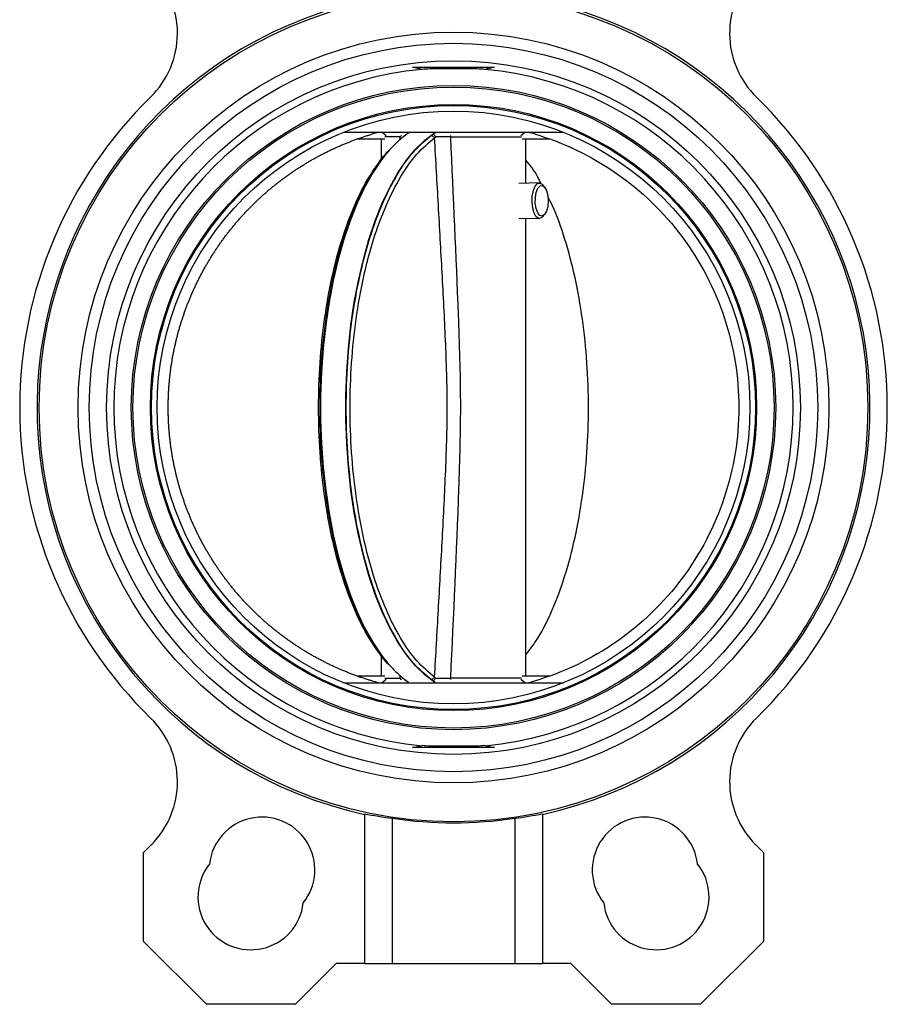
# Model space of a CAD drawing. Header units: millimetres. Extents: x 331 to 1582, y 149 to 1302.
# Tile 15 of 38: x 1324 to 1480, y 471 to 648. Entities that reach past the tile are written whole.
import ezdxf

# ---------------------------------------------------------------- set-up
doc = ezdxf.new("R2010")
doc.units = ezdxf.units.MM

msp = doc.modelspace()

# ---------------------------------------------------------------- linework, layer by layer
at = {"color": 7, "linetype": 'Continuous', "lineweight": 25}
for p, q in [((1409.84, 639.84), (1395.14, 639.84)), ((1382.72, 628.19), (1422.25, 628.19)), ((1385.2, 626.99), (1390.12, 626.99)), ((1389.49, 626.99), (1389.49, 623.18)), ((1389.67, 628.19), (1390.38, 627.63)), ((1392.9, 627.34), (1390.12, 627.34)), ((1393.69, 627.54), (1393.84, 627.68)), ((1394.05, 627.86), (1393.84, 627.68)), ((1398.56, 627.68), (1398.85, 627.86)), ((1399.09, 627.2), (1398.56, 627.68)), ((1398.85, 627.86), (1399.17, 628.09)), ((1399.34, 627.38), (1398.85, 627.86)), ((1399.09, 627.2), (1399.34, 627.38)), ((1414.6, 627.63), (1415.3, 628.19)), ((1414.86, 626.99), (1419.77, 626.99)), ((1415.49, 619.02), (1415.49, 626.99)), ((1390.57, 624.62), (1390.18, 624.16)), ((1417.94, 619.07), (1414.26, 618.99)), ((1418.88, 618.34), (1418.57, 618.72)), ((1414.26, 612.77), (1417.94, 612.69)), ((1415.49, 530.39), (1415.49, 612.74)), ((1418.57, 613.04), (1418.88, 613.43)), ((1389.49, 534.2), (1389.49, 530.39)), ((1390.18, 533.22), (1390.57, 532.76)), ((1390.12, 530.39), (1385.2, 530.39)), ((1390.38, 529.76), (1389.67, 529.19)), ((1390.12, 530.04), (1392.9, 530.04)), ((1393.84, 529.7), (1393.77, 529.77)), ((1393.84, 529.7), (1394.05, 529.52)), ((1398.56, 529.7), (1399.09, 530.18)), ((1398.85, 529.52), (1398.56, 529.7)), ((1398.85, 529.52), (1399.34, 530.01)), ((1399.17, 529.29), (1398.85, 529.52)), ((1415.3, 529.19), (1414.6, 529.76)), ((1419.77, 530.39), (1414.86, 530.39)), ((1382.72, 529.19), (1422.25, 529.19)), ((1409.84, 517.54), (1395.14, 517.54)), ((1386.49, 505.66), (1386.49, 478.69)), ((1391.49, 504.83), (1391.49, 478.69)), ((1413.49, 504.83), (1413.49, 478.69)), ((1418.49, 505.66), (1418.49, 478.69)), ((1346.77, 498.7), (1348.16, 500.09)), ((1456.81, 500.09), (1458.21, 498.7)), ((1346.77, 482.7), (1346.77, 498.7)), ((1458.21, 498.7), (1458.21, 482.7)), ((1358.08, 471.38), (1346.77, 482.7)), ((1458.21, 482.7), (1446.89, 471.38)), ((1381.39, 478.69), (1374.08, 471.38)), ((1386.49, 478.69), (1381.39, 478.69)), ((1386.49, 478.69), (1391.49, 478.69)), ((1391.49, 478.69), (1413.49, 478.69)), ((1413.49, 478.69), (1418.49, 478.69)), ((1423.58, 478.69), (1418.49, 478.69)), ((1430.89, 471.38), (1423.58, 478.69)), ((1374.08, 471.38), (1358.08, 471.38)), ((1446.89, 471.38), (1430.89, 471.38))]:
    msp.add_line(p, q, dxfattribs=at)
at = {"color": 8, "linetype": 'Continuous', "lineweight": 25}
for p, q in [((1392.89, 626.79), (1392.9, 627.34)), ((1392.9, 627.34), (1393.11, 627.63)), ((1401.93, 627.61), (1401.92, 627.34)), ((1392.9, 530.04), (1392.89, 530.59)), ((1393.11, 529.75), (1392.9, 530.04)), ((1401.92, 530.04), (1401.93, 529.77))]:
    msp.add_line(p, q, dxfattribs=at)
at = {"color": 7, "linetype": 'Continuous', "lineweight": 25, "flags": 128}
for points in [[(1399.07, 529.29), (1397.33, 530.6), (1395.65, 532.24), (1394.03, 534.22), (1392.49, 536.51), (1391.03, 539.1), (1389.67, 541.97), (1388.42, 545.1), (1387.29, 548.47), (1386.28, 552.05), (1385.39, 555.82), (1384.65, 559.75), (1384.05, 563.82), (1383.59, 567.99), (1383.29, 572.24), (1383.14, 576.54), (1383.14, 580.84), (1383.29, 585.14), (1383.59, 589.39), (1384.05, 593.56), (1384.65, 597.63), (1385.39, 601.56), (1386.28, 605.33), (1387.29, 608.91), (1388.42, 612.28), (1389.67, 615.41), (1391.03, 618.28), (1392.49, 620.87), (1394.03, 623.16), (1395.65, 625.14), (1397.33, 626.78), (1399.07, 628.09)], [(1389.89, 623.68), (1389.5, 623.16), (1387.96, 620.87), (1386.5, 618.28), (1385.14, 615.41), (1383.89, 612.28), (1382.76, 608.91), (1381.74, 605.33), (1380.86, 601.56), (1380.12, 597.63), (1379.52, 593.56), (1379.06, 589.39), (1378.76, 585.14), (1378.6, 580.84), (1378.6, 576.54), (1378.76, 572.24), (1379.06, 567.99), (1379.52, 563.82), (1380.12, 559.75), (1380.86, 555.82), (1381.74, 552.05), (1382.76, 548.47), (1383.89, 545.1), (1385.14, 541.97), (1386.5, 539.1), (1387.96, 536.51), (1389.5, 534.22), (1389.93, 533.66)], [(1418.57, 613.04), (1418.3, 612.8), (1417.83, 612.7), (1417.38, 612.99), (1417, 613.62), (1416.73, 614.53), (1416.61, 615.6), (1416.65, 616.71), (1416.85, 617.71), (1417.18, 618.49), (1417.6, 618.96), (1417.6, 618.96)], [(1418.05, 618.55), (1418.47, 618.62), (1418.88, 618.33), (1419.22, 617.71), (1419.44, 616.84), (1419.51, 615.84), (1419.43, 614.84), (1419.2, 613.99), (1418.85, 613.39), (1418.44, 613.13), (1418.01, 613.24), (1417.63, 613.7), (1417.35, 614.46), (1417.2, 615.42), (1417.21, 616.43), (1417.37, 617.37), (1417.66, 618.11), (1418.05, 618.55)], [(1417.6, 618.96), (1418.07, 619.06), (1418.52, 618.77), (1418.57, 618.72)]]:
    msp.add_lwpolyline(points, dxfattribs=at)
at = {"color": 7, "linetype": 'Continuous', "lineweight": 25}
for radius in [74.5, 67.5, 65.5, 62.37, 57.93, 57.63, 54.5, 54.3, 53.3]:
    msp.add_circle((1402.49, 578.69), radius, dxfattribs=at)
for centre, radius, start, end in [((1336.85, 645.98), 16, 314.2893, 45), ((1468.13, 645.98), 16, 135, 225.7107), ((1402.49, 578.69), 74.88, 106.0063, 257.6629), ((1402.49, 578.69), 74.88, 282.3371, 74.0032), ((1402.49, 578.69), 61.07, 95.3052, 264.6948), ((1402.49, 578.69), 61.07, 275.3052, 84.6948), ((1402.49, 578.69), 78, 134.2893, 225.7107), ((1402.49, 578.69), 78, 314.2893, 45.7107), ((1336.85, 511.4), 16, 315, 45.7107), ((1468.13, 511.4), 16, 134.2893, 225), ((1368.05, 495.54), 9.5, 321.4596, 173.5404), ((1402.49, 578.69), 74.67, 261.5292, 278.4708), ((1436.93, 495.54), 9.5, 6.4596, 218.5404), ((1366.04, 490.69), 9.5, 141.4596, 353.5404), ((1438.94, 490.69), 9.5, 186.4596, 38.5404)]:
    msp.add_arc(centre, radius, start, end, dxfattribs=at)
for centre, start_param, end_param in [((1401.19, 578.69), 4.513791, 4.581833), ((1403.79, 578.69), 4.842945, 4.910987)]:
    msp.add_ellipse(centre, major_axis=(74.51, 0), ratio=0.999848, start_param=start_param, end_param=end_param, dxfattribs=at)
for points in [[(1396.84, 639.5), (1396.27, 639.6), (1395.7, 639.71), (1395.14, 639.84)], [(1409.84, 639.84), (1409.27, 639.71), (1408.71, 639.6), (1408.13, 639.5)], [(1398.56, 529.7), (1397.47, 530.61), (1395.3, 532.43), (1392.33, 536.68), (1389.66, 541.89), (1387.39, 548.07), (1385.55, 555.02), (1384.21, 562.57), (1383.39, 570.52), (1383.11, 578.69), (1383.39, 586.86), (1384.21, 594.81), (1385.55, 602.36), (1387.39, 609.31), (1389.66, 615.49), (1392.33, 620.71), (1395.3, 624.95), (1397.47, 626.77), (1398.56, 627.68)], [(1399.09, 530.18), (1398.02, 531.08), (1395.87, 532.89), (1392.93, 537.09), (1390.29, 542.25), (1388.04, 548.37), (1386.22, 555.25), (1384.89, 562.72), (1384.08, 570.6), (1383.8, 578.69), (1384.08, 586.78), (1384.89, 594.66), (1386.22, 602.13), (1388.04, 609.01), (1390.29, 615.13), (1392.93, 620.3), (1395.87, 624.5), (1398.02, 626.3), (1399.09, 627.2)], [(1417.03, 529.5), (1416.71, 529.39), (1416.38, 529.29), (1416.05, 529.19)], [(1395.14, 517.54), (1395.7, 517.67), (1396.27, 517.78), (1396.84, 517.89)], [(1408.13, 517.89), (1408.71, 517.78), (1409.27, 517.67), (1409.84, 517.54)]]:
    msp.add_open_spline(points, degree=3, dxfattribs=at)
for points, knots in [([(1408.13, 639.5), (1407.68, 639.54), (1407.22, 639.56), (1406.28, 639.58), (1405.81, 639.59), (1404.86, 639.59), (1404.39, 639.59), (1403.44, 639.59), (1402.96, 639.59), (1401.54, 639.59), (1400.59, 639.59), (1399.17, 639.59), (1398.7, 639.58), (1397.76, 639.56), (1397.3, 639.54), (1396.84, 639.5)], [0, 0, 0, 0, 0.125, 0.125, 0.25, 0.25, 0.375, 0.375, 0.5, 0.5, 0.75, 0.75, 0.875, 0.875, 1, 1, 1, 1]), ([(1351.19, 578.69), (1351.19, 578.92), (1351.19, 579.38), (1351.21, 580.06), (1351.23, 580.75), (1351.26, 581.43), (1351.3, 582.12), (1351.35, 582.8), (1351.41, 583.49), (1351.48, 584.17), (1351.56, 584.85), (1351.64, 585.53), (1351.74, 586.21), (1351.85, 586.89), (1351.96, 587.56), (1352.08, 588.24), (1352.22, 588.91), (1352.36, 589.58), (1352.51, 590.25), (1352.67, 590.92), (1352.83, 591.59), (1353.01, 592.25), (1353.2, 592.91), (1353.39, 593.57), (1353.59, 594.22), (1353.81, 594.87), (1354.03, 595.52), (1354.26, 596.17), (1354.49, 596.81), (1354.74, 597.45), (1355, 598.09), (1355.26, 598.72), (1355.53, 599.35), (1355.81, 599.98), (1356.1, 600.6), (1356.4, 601.22), (1356.7, 601.83), (1357.02, 602.44), (1357.34, 603.05), (1357.67, 603.65), (1358.01, 604.25), (1358.35, 604.84), (1358.71, 605.43), (1359.07, 606.01), (1359.44, 606.59), (1359.81, 607.16), (1360.2, 607.73), (1360.59, 608.29), (1360.99, 608.85), (1361.39, 609.4), (1361.81, 609.95), (1362.23, 610.49), (1362.66, 611.02), (1363.1, 611.55), (1363.54, 612.08), (1363.99, 612.6), (1364.44, 613.11), (1364.91, 613.61), (1365.38, 614.11), (1365.85, 614.6), (1366.34, 615.09), (1366.83, 615.57), (1367.32, 616.04), (1367.83, 616.51), (1368.33, 616.97), (1368.85, 617.42), (1369.37, 617.87), (1369.9, 618.31), (1370.43, 618.74), (1370.97, 619.17), (1371.51, 619.58), (1372.06, 619.99), (1372.61, 620.4), (1373.17, 620.79), (1373.74, 621.18), (1374.31, 621.56), (1374.89, 621.93), (1375.47, 622.3), (1376.05, 622.66), (1376.64, 623.01), (1377.24, 623.35), (1377.83, 623.68), (1378.44, 624.01), (1379.05, 624.32), (1379.66, 624.63), (1380.27, 624.93), (1380.89, 625.23), (1381.52, 625.51), (1382.14, 625.79), (1382.78, 626.05), (1383.41, 626.31), (1384.05, 626.56), (1384.69, 626.81), (1385.33, 627.04), (1385.98, 627.26), (1386.63, 627.48), (1387.29, 627.69), (1387.72, 627.82), (1387.94, 627.88)], [0, 0, 0, 0, 0.010415, 0.020831, 0.031246, 0.041661, 0.052076, 0.062491, 0.072906, 0.08332, 0.093735, 0.104149, 0.114564, 0.124978, 0.135393, 0.145807, 0.156221, 0.166636, 0.17705, 0.187464, 0.197878, 0.208292, 0.218706, 0.229121, 0.239535, 0.249949, 0.260363, 0.270777, 0.281191, 0.291605, 0.302019, 0.312433, 0.322847, 0.333261, 0.343675, 0.354089, 0.364504, 0.374918, 0.385332, 0.395746, 0.406161, 0.416575, 0.42699, 0.437404, 0.447819, 0.458234, 0.468648, 0.479063, 0.489478, 0.499893, 0.510308, 0.520723, 0.531139, 0.541554, 0.55197, 0.562385, 0.572801, 0.583217, 0.593633, 0.604049, 0.614465, 0.624882, 0.635298, 0.645715, 0.656132, 0.666549, 0.676966, 0.687383, 0.697801, 0.708219, 0.718636, 0.729054, 0.739473, 0.749891, 0.76031, 0.770728, 0.781147, 0.791567, 0.801986, 0.812406, 0.822825, 0.833245, 0.843666, 0.854086, 0.864507, 0.874928, 0.885349, 0.895771, 0.906192, 0.916614, 0.927037, 0.937459, 0.947882, 0.958305, 0.968728, 0.979152, 0.989576, 1, 1, 1, 1]), ([(1388.93, 628.19), (1388.77, 628.14), (1388.44, 628.04), (1388.11, 627.94), (1387.94, 627.88)], [0, 0, 0, 0, 0.500018, 1, 1, 1, 1]), ([(1394.45, 628.11), (1394.04, 627.81), (1393.03, 627.09), (1391.55, 625.63), (1390.42, 624.41), (1389.87, 623.65), (1389.83, 623.58)], [0, 0, 0, 0, 0.2455907, 0.6040144, 0.9660495, 1, 1, 1, 1]), ([(1399.09, 530.18), (1399.32, 534.23), (1399.78, 542.32), (1400.45, 554.46), (1401.09, 566.58), (1401.49, 578.69), (1401.09, 590.8), (1400.45, 602.92), (1399.78, 615.06), (1399.32, 623.15), (1399.09, 627.2)], [0, 0, 0, 0, 0.125239, 0.250437, 0.37548, 0.5, 0.62452, 0.749563, 0.874761, 1, 1, 1, 1]), ([(1401.92, 627.34), (1401.67, 627.34), (1401.17, 627.35), (1400.46, 627.36), (1399.82, 627.37), (1399.5, 627.37), (1399.34, 627.38)], [0, 0, 0, 0, 0.249827, 0.500405, 0.750171, 1, 1, 1, 1]), ([(1401.92, 627.34), (1403.2, 627.34), (1405.76, 627.34), (1409.34, 627.34), (1412.27, 627.34), (1414.14, 627.34), (1414.59, 627.34), (1414.73, 627.34)], [0, 0, 0, 0, 0.226268, 0.452536, 0.678804, 0.905071, 1, 1, 1, 1]), ([(1401.92, 627.34), (1402.42, 616.68), (1403.15, 600.83), (1403.89, 579.72), (1403.25, 557.93), (1402.46, 541.36), (1401.92, 530.04)], [0, 0, 0, 0, 0.328785, 0.488975, 0.650667, 1, 1, 1, 1]), ([(1417.03, 627.88), (1416.87, 627.94), (1416.54, 628.04), (1416.21, 628.14), (1416.05, 628.19)], [0, 0, 0, 0, 0.499982, 1, 1, 1, 1]), ([(1417.03, 627.88), (1422.29, 626.33), (1427.3, 623.93), (1436.3, 617.66), (1440.3, 613.8), (1446.86, 605.01), (1449.44, 600.08), (1452.9, 589.67), (1453.79, 584.18), (1453.79, 578.69)], [0, 0, 0, 0, 0.25, 0.25, 0.5, 0.5, 0.75, 0.75, 1, 1, 1, 1]), ([(1391.37, 532.01), (1391.12, 532.22), (1389.8, 533.41), (1387.63, 536.72), (1384.95, 541.88), (1382.68, 548.07), (1380.84, 555.02), (1379.5, 562.57), (1378.68, 570.52), (1378.4, 578.69), (1378.68, 586.86), (1379.5, 594.81), (1380.84, 602.36), (1382.68, 609.31), (1384.95, 615.5), (1387.63, 620.66), (1389.78, 623.95), (1391.07, 625.11), (1391.3, 625.31)], [0, 0, 0, 0, 0.015785, 0.085064, 0.154344, 0.223624, 0.292903, 0.362183, 0.431462, 0.500742, 0.570022, 0.639301, 0.708581, 0.777861, 0.84714, 0.91642, 0.9857, 1, 1, 1, 1]), ([(1390.19, 533.22), (1389.21, 534.49), (1387.23, 537.05), (1384.63, 542.27), (1382.37, 548.36), (1380.55, 555.25), (1379.22, 562.72), (1378.41, 570.6), (1378.14, 578.69), (1378.41, 586.78), (1379.22, 594.66), (1380.55, 602.13), (1382.37, 609.02), (1384.63, 615.11), (1387.23, 620.33), (1389.21, 622.89), (1390.19, 624.16)], [0, 0, 0, 0, 0.070128, 0.141773, 0.213418, 0.285064, 0.356709, 0.428355, 0.5, 0.571645, 0.643291, 0.714936, 0.786582, 0.858227, 0.929873, 1, 1, 1, 1]), ([(1418.28, 618.92), (1418.08, 619.33), (1417.24, 621.06), (1416.24, 622.26), (1415.49, 623.18)], [0, 0, 0, 0, 0.241094, 1, 1, 1, 1]), ([(1415.49, 534.2), (1416.23, 535.17), (1417.96, 537.44), (1420.35, 542.28), (1422.61, 548.36), (1424.42, 555.25), (1425.75, 562.72), (1426.57, 570.6), (1426.84, 578.69), (1426.57, 586.78), (1425.75, 594.65), (1424.43, 602.14), (1422.59, 608.97), (1420.91, 613.84), (1419.75, 616.06), (1419.47, 616.58)], [0, 0, 0, 0, 0.061459, 0.144426, 0.227393, 0.31036, 0.393327, 0.476294, 0.559261, 0.642228, 0.725195, 0.808162, 0.891129, 0.974096, 1, 1, 1, 1]), ([(1387.94, 529.5), (1387.72, 529.56), (1387.29, 529.69), (1386.63, 529.9), (1385.98, 530.12), (1385.33, 530.34), (1384.69, 530.58), (1384.05, 530.82), (1383.41, 531.07), (1382.78, 531.33), (1382.14, 531.59), (1381.52, 531.87), (1380.89, 532.16), (1380.27, 532.45), (1379.66, 532.75), (1379.05, 533.06), (1378.44, 533.38), (1377.83, 533.7), (1377.24, 534.03), (1376.64, 534.38), (1376.05, 534.72), (1375.47, 535.08), (1374.89, 535.45), (1374.31, 535.82), (1373.74, 536.2), (1373.17, 536.59), (1372.61, 536.98), (1372.06, 537.39), (1371.51, 537.8), (1370.97, 538.21), (1370.43, 538.64), (1369.9, 539.07), (1369.37, 539.51), (1368.85, 539.96), (1368.33, 540.41), (1367.83, 540.87), (1367.32, 541.34), (1366.83, 541.81), (1366.34, 542.29), (1365.85, 542.78), (1365.38, 543.27), (1364.91, 543.77), (1364.44, 544.27), (1363.99, 544.79), (1363.54, 545.3), (1363.1, 545.83), (1362.66, 546.36), (1362.23, 546.89), (1361.81, 547.43), (1361.39, 547.98), (1360.99, 548.53), (1360.59, 549.09), (1360.2, 549.65), (1359.81, 550.22), (1359.44, 550.79), (1359.07, 551.37), (1358.71, 551.95), (1358.35, 552.54), (1358.01, 553.13), (1357.67, 553.73), (1357.34, 554.33), (1357.02, 554.94), (1356.7, 555.55), (1356.4, 556.16), (1356.1, 556.78), (1355.81, 557.4), (1355.53, 558.03), (1355.26, 558.66), (1355, 559.29), (1354.74, 559.93), (1354.49, 560.57), (1354.26, 561.21), (1354.03, 561.86), (1353.81, 562.51), (1353.59, 563.16), (1353.39, 563.81), (1353.2, 564.47), (1353.01, 565.13), (1352.83, 565.8), (1352.67, 566.46), (1352.51, 567.13), (1352.36, 567.8), (1352.22, 568.47), (1352.08, 569.14), (1351.96, 569.82), (1351.85, 570.49), (1351.74, 571.17), (1351.64, 571.85), (1351.56, 572.53), (1351.48, 573.21), (1351.41, 573.89), (1351.35, 574.58), (1351.3, 575.26), (1351.26, 575.95), (1351.23, 576.63), (1351.21, 577.32), (1351.19, 578), (1351.19, 578.46), (1351.19, 578.69)], [0, 0, 0, 0, 0.010424, 0.020848, 0.031272, 0.041695, 0.052118, 0.062541, 0.072963, 0.083386, 0.093808, 0.104229, 0.114651, 0.125072, 0.135493, 0.145914, 0.156334, 0.166755, 0.177175, 0.187594, 0.198014, 0.208433, 0.218853, 0.229272, 0.23969, 0.250109, 0.260527, 0.270946, 0.281364, 0.291781, 0.302199, 0.312617, 0.323034, 0.333451, 0.343868, 0.354285, 0.364702, 0.375118, 0.385535, 0.395951, 0.406367, 0.416783, 0.427199, 0.437615, 0.44803, 0.458446, 0.468861, 0.479277, 0.489692, 0.500107, 0.510522, 0.520937, 0.531352, 0.541766, 0.552181, 0.562596, 0.57301, 0.583425, 0.593839, 0.604254, 0.614668, 0.625082, 0.635496, 0.645911, 0.656325, 0.666739, 0.677153, 0.687567, 0.697981, 0.708395, 0.718809, 0.729223, 0.739637, 0.750051, 0.760465, 0.770879, 0.781294, 0.791708, 0.802122, 0.812536, 0.82295, 0.833364, 0.843779, 0.854193, 0.864607, 0.875022, 0.885436, 0.895851, 0.906265, 0.91668, 0.927094, 0.937509, 0.947924, 0.958339, 0.968754, 0.979169, 0.989585, 1, 1, 1, 1]), ([(1453.79, 578.69), (1453.79, 573.2), (1452.9, 567.71), (1449.44, 557.3), (1446.86, 552.37), (1440.3, 543.59), (1436.3, 539.72), (1427.3, 533.45), (1422.29, 531.05), (1417.03, 529.5)], [0, 0, 0, 0, 0.25, 0.25, 0.5, 0.5, 0.75, 0.75, 1, 1, 1, 1]), ([(1389.87, 533.76), (1390.05, 533.53), (1390.69, 532.67), (1391.88, 531.4), (1393.22, 530.14), (1394.09, 529.52), (1394.41, 529.3)], [0, 0, 0, 0, 0.128011, 0.468553, 0.808213, 1, 1, 1, 1]), ([(1388.93, 529.19), (1388.77, 529.24), (1388.44, 529.34), (1388.11, 529.44), (1387.94, 529.5)], [0, 0, 0, 0, 0.500018, 1, 1, 1, 1]), ([(1399.09, 530.18), (1399.13, 530.15), (1399.2, 530.09), (1399.3, 530.03), (1399.34, 530.01)], [0, 0, 0, 0, 0.49511, 1, 1, 1, 1]), ([(1399.34, 530.01), (1399.5, 530.01), (1399.82, 530.01), (1400.46, 530.02), (1401.17, 530.03), (1401.67, 530.04), (1401.92, 530.04)], [0, 0, 0, 0, 0.24983, 0.499595, 0.750174, 1, 1, 1, 1]), ([(1414.73, 530.04), (1414.59, 530.04), (1414.14, 530.04), (1412.27, 530.04), (1409.34, 530.04), (1405.76, 530.04), (1403.2, 530.04), (1401.92, 530.04)], [0, 0, 0, 0, 0.094928, 0.321196, 0.547464, 0.773732, 1, 1, 1, 1]), ([(1408.13, 517.89), (1407.68, 517.84), (1407.22, 517.82), (1406.28, 517.8), (1405.81, 517.8), (1404.86, 517.79), (1404.39, 517.79), (1403.44, 517.79), (1402.96, 517.79), (1401.54, 517.79), (1400.59, 517.79), (1399.17, 517.8), (1398.7, 517.8), (1397.76, 517.82), (1397.3, 517.84), (1396.84, 517.89)], [0, 0, 0, 0, 0.125, 0.125, 0.25, 0.25, 0.375, 0.375, 0.5, 0.5, 0.75, 0.75, 0.875, 0.875, 1, 1, 1, 1])]:
    msp.add_open_spline(points, degree=3, knots=knots, dxfattribs=at)

doc.saveas('drawing.dxf')
